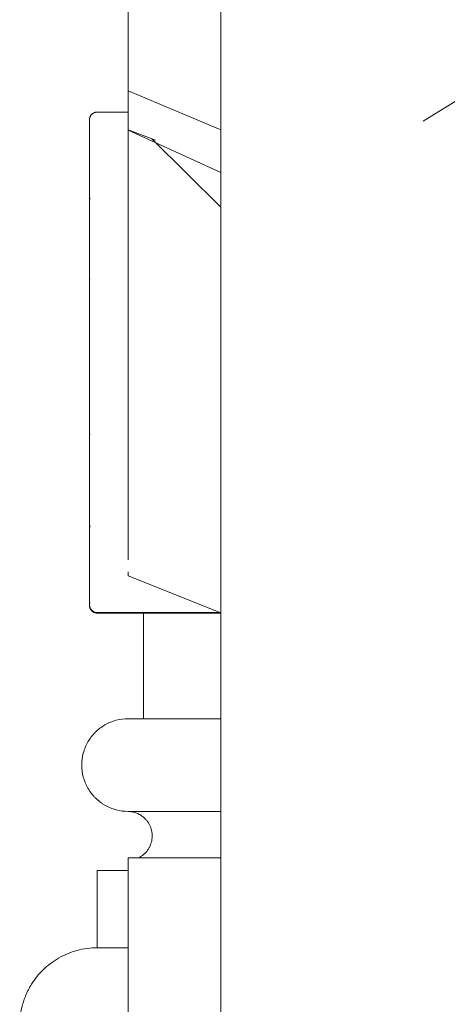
# Model space of a CAD drawing. Header units: millimetres. Extents: x -5998 to 63709, y -2391 to 8822.
# Tile 4 of 256: x -3414 to -3276, y 4072 to 4390. Entities that reach past the tile are written whole.
import ezdxf

# ---------------------------------------------------------------- set-up
doc = ezdxf.new("R2010")
doc.units = ezdxf.units.MM
doc.layers.add('A-GENM', color=13, linetype='Continuous', lineweight=18)
doc.layers.add('A-WALL', color=113, linetype='Continuous', lineweight=25)

# ---------------------------------------------------------------- blocks, each defined once
blk = doc.blocks.new('Generic Models 17 - Generic Models 17-3093004-ELEVAÇÃO 3 - MANTER _ DEMOLIR')
at = {"layer": 'A-GENM'}
for p, q in [((-3378.89, 4367.29), (-3378.89, 4408.47)), ((-3378.89, 4367.29), (-3348.89, 4354.67)), ((-3378.89, 4354.64), (-3378.89, 4367.29)), ((-3283.53, 4357.41), (-3267.57, 4367.29)), ((-3378.89, 4360.35), (-3388.89, 4360.35)), ((-3391.39, 4357.85), (-3391.39, 4357.82)), ((-3391.39, 4357.82), (-3391.39, 4357.85)), ((-3391.39, 4357.82), (-3391.39, 4357.85)), ((-3391.39, 4357.85), (-3391.39, 4357.82)), ((-3378.89, 4216.24), (-3378.89, 4355.07)), ((-3378.89, 4354.64), (-3370.03, 4351.24)), ((-3378.89, 4354.49), (-3348.89, 4340.78)), ((-3348.89, 4329.65), (-3371.08, 4351.64)), ((-3391.39, 4328.8), (-3391.39, 4330.6)), ((-3391.39, 4328.8), (-3391.39, 4330.17)), ((-3391.39, 4328.8), (-3391.39, 4330.17)), ((-3391.39, 4305.31), (-3391.39, 4305.29)), ((-3391.39, 4303.69), (-3391.39, 4303.37)), ((-3391.39, 4303.25), (-3391.39, 4303.67)), ((-3391.39, 4298.91), (-3391.39, 4298.23)), ((-3391.39, 4297.51), (-3391.39, 4296.95)), ((-3391.39, 4290.58), (-3391.39, 4291.04)), ((-3391.39, 4290.95), (-3391.39, 4290.7)), ((-3391.39, 4290.58), (-3391.39, 4290.31)), ((-3391.39, 4288.76), (-3391.39, 4288.49)), ((-3391.39, 4288.76), (-3391.39, 4288.49)), ((-3391.39, 4288.45), (-3391.39, 4288.72)), ((-3391.39, 4286.74), (-3391.39, 4286.58)), ((-3391.39, 4283.07), (-3391.39, 4282.92)), ((-3391.39, 4283.07), (-3391.39, 4282.92)), ((-3391.39, 4282.57), (-3391.39, 4283.04)), ((-3391.39, 4282.57), (-3391.39, 4283.04)), ((-3391.39, 4282.92), (-3391.39, 4282.57)), ((-3391.39, 4282.92), (-3391.39, 4282.57)), ((-3391.39, 4282.57), (-3391.39, 4282.01)), ((-3391.39, 4280.31), (-3391.39, 4280.15)), ((-3391.39, 4280.31), (-3391.39, 4280.15)), ((-3391.39, 4274.69), (-3391.39, 4274.57)), ((-3391.38, 4256.74), (-3391.39, 4256.77)), ((-3391.38, 4256.74), (-3391.39, 4256.77)), ((-3391.38, 4256.74), (-3391.39, 4256.77)), ((-3391.38, 4256.6), (-3391.39, 4256.62)), ((-3391.38, 4256.6), (-3391.39, 4256.62)), ((-3391.38, 4256.6), (-3391.39, 4256.62)), ((-3391.39, 4250.56), (-3391.39, 4251.3)), ((-3391.39, 4233.66), (-3391.39, 4234.55)), ((-3391.39, 4233.66), (-3391.39, 4234.55)), ((-3391.39, 4234.43), (-3391.39, 4233.4)), ((-3391.39, 4234.43), (-3391.39, 4233.4)), ((-3391.39, 4234.34), (-3391.39, 4233.4)), ((-3391.39, 4234.05), (-3391.39, 4233.4)), ((-3391.39, 4234.05), (-3391.39, 4233.4)), ((-3378.89, 4221.68), (-3378.89, 4215.48)), ((-3378.89, 4211.59), (-3378.89, 4210.28)), ((-3378.89, 4210.28), (-3378.89, 4211.35)), ((-3348.89, 4198.33), (-3378.89, 4210.28)), ((-3388.89, 4198.42), (-3348.89, 4198.42)), ((-3388.89, 4198.26), (-3373.89, 4198.26)), ((-3388.89, 4198.26), (-3373.89, 4198.26)), ((-3388.89, 4198.26), (-3348.89, 4198.26)), ((-3388.89, 4198.26), (-3373.89, 4198.26)), ((-3373.89, 4164.06), (-3373.89, 4198.42)), ((-3348.89, 4164.06), (-3378.89, 4164.06)), ((-3348.89, 4164.06), (-3373.89, 4164.06)), ((-3378.89, 4134.06), (-3348.89, 4134.06)), ((-3378.89, 4134.06), (-3348.89, 4134.06)), ((-3378.89, 1459.06), (-3378.89, 4119.06)), ((-3348.89, 4119.06), (-3378.89, 4119.06))]:
    blk.add_line(p, q, dxfattribs=at)
at = {"layer": 'A-GENM', "flags": 128}
for points in [[(-3391.39, 4357.85), (-3391.38, 4357.95), (-3391.38, 4358.05), (-3391.37, 4358.15), (-3391.35, 4358.25), (-3391.34, 4358.35), (-3391.31, 4358.45), (-3391.29, 4358.55), (-3391.26, 4358.64), (-3391.22, 4358.74), (-3391.19, 4358.83), (-3391.15, 4358.92), (-3391.1, 4359.01), (-3391.05, 4359.1), (-3391, 4359.18), (-3390.95, 4359.27), (-3390.89, 4359.35), (-3390.83, 4359.43), (-3390.76, 4359.5), (-3390.7, 4359.58), (-3390.63, 4359.65), (-3390.55, 4359.72), (-3390.48, 4359.78), (-3390.4, 4359.84), (-3390.32, 4359.9), (-3390.24, 4359.96), (-3390.15, 4360.01), (-3390.06, 4360.06), (-3389.97, 4360.1), (-3389.88, 4360.15), (-3389.79, 4360.18), (-3389.7, 4360.22), (-3389.6, 4360.25), (-3389.51, 4360.28), (-3389.41, 4360.3), (-3389.31, 4360.32), (-3389.21, 4360.33), (-3389.11, 4360.34), (-3389.01, 4360.35), (-3388.91, 4360.35), (-3388.89, 4360.35)], [(-3391.39, 4357.85), (-3391.38, 4357.95), (-3391.38, 4358.05), (-3391.37, 4358.15), (-3391.35, 4358.25), (-3391.34, 4358.35), (-3391.31, 4358.45), (-3391.29, 4358.55), (-3391.26, 4358.64), (-3391.22, 4358.74), (-3391.19, 4358.83), (-3391.15, 4358.92), (-3391.1, 4359.01), (-3391.05, 4359.1), (-3391, 4359.18), (-3390.95, 4359.27), (-3390.89, 4359.35), (-3390.83, 4359.43)], [(-3391.39, 4357.85), (-3391.38, 4357.95), (-3391.38, 4358.05), (-3391.37, 4358.15), (-3391.35, 4358.25), (-3391.34, 4358.35), (-3391.31, 4358.45), (-3391.29, 4358.55), (-3391.26, 4358.64), (-3391.22, 4358.74), (-3391.19, 4358.83), (-3391.15, 4358.92)], [(-3391.39, 4357.85), (-3391.38, 4357.95), (-3391.38, 4358.05), (-3391.37, 4358.15), (-3391.35, 4358.25), (-3391.34, 4358.35), (-3391.31, 4358.45), (-3391.29, 4358.55), (-3391.26, 4358.64), (-3391.22, 4358.74), (-3391.19, 4358.83), (-3391.15, 4358.92)], [(-3390.63, 4359.65), (-3390.55, 4359.72), (-3390.48, 4359.78), (-3390.4, 4359.84), (-3390.32, 4359.9), (-3390.24, 4359.96), (-3390.15, 4360.01), (-3390.06, 4360.06), (-3389.97, 4360.1), (-3389.88, 4360.15), (-3389.79, 4360.18), (-3389.7, 4360.22), (-3389.6, 4360.25), (-3389.51, 4360.28), (-3389.41, 4360.3), (-3389.31, 4360.32), (-3389.21, 4360.33), (-3389.11, 4360.34), (-3389.01, 4360.35), (-3388.91, 4360.35), (-3388.89, 4360.35)], [(-3391.39, 4356.99), (-3391.39, 4357.38), (-3391.39, 4357.65), (-3391.39, 4357.81), (-3391.39, 4357.85)], [(-3391.39, 4357.85), (-3391.39, 4357.8), (-3391.39, 4357.63), (-3391.39, 4357.35), (-3391.39, 4356.95)], [(-3391.39, 4357.85), (-3391.39, 4357.8), (-3391.39, 4357.63), (-3391.39, 4357.35), (-3391.39, 4356.95), (-3391.39, 4356.44), (-3391.39, 4355.83), (-3391.39, 4355.1), (-3391.39, 4354.26), (-3391.39, 4353.32), (-3391.39, 4352.27), (-3391.39, 4351.12), (-3391.39, 4349.86), (-3391.39, 4348.5), (-3391.39, 4347.05), (-3391.39, 4345.5), (-3391.39, 4343.85), (-3391.39, 4342.12), (-3391.39, 4340.29), (-3391.39, 4338.39), (-3391.39, 4336.4), (-3391.39, 4334.33), (-3391.39, 4332.18), (-3391.39, 4329.97), (-3391.39, 4327.68), (-3391.39, 4325.33), (-3391.39, 4322.92), (-3391.39, 4320.68)], [(-3391.39, 4330.6), (-3391.39, 4332.38), (-3391.39, 4334.52), (-3391.39, 4336.58), (-3391.39, 4338.56), (-3391.39, 4340.46), (-3391.39, 4342.28), (-3391.39, 4344.01), (-3391.39, 4345.64), (-3391.39, 4347.18), (-3391.39, 4348.63), (-3391.39, 4349.98), (-3391.39, 4351.22), (-3391.39, 4352.37), (-3391.39, 4353.41), (-3391.39, 4354.34), (-3391.39, 4355.17), (-3391.39, 4355.89), (-3391.39, 4356.49), (-3391.39, 4356.99), (-3391.39, 4357.38), (-3391.39, 4357.65), (-3391.39, 4357.81), (-3391.39, 4357.85)], [(-3391.39, 4357.82), (-3391.39, 4357.69), (-3391.39, 4357.43), (-3391.39, 4357.07)], [(-3391.39, 4356.79), (-3391.39, 4357.22), (-3391.39, 4357.54), (-3391.39, 4357.75), (-3391.39, 4357.82)], [(-3391.39, 4337.71), (-3391.39, 4339.65), (-3391.39, 4341.5), (-3391.39, 4343.27), (-3391.39, 4344.94), (-3391.39, 4346.53), (-3391.39, 4348.02), (-3391.39, 4349.41), (-3391.39, 4350.7), (-3391.39, 4351.89), (-3391.39, 4352.97), (-3391.39, 4353.95), (-3391.39, 4354.83), (-3391.39, 4355.59), (-3391.39, 4356.25), (-3391.39, 4356.79), (-3391.39, 4357.22), (-3391.39, 4357.54), (-3391.39, 4357.75), (-3391.39, 4357.82)], [(-3391.39, 4357.82), (-3391.39, 4357.69), (-3391.39, 4357.43), (-3391.39, 4357.07), (-3391.39, 4356.59), (-3391.39, 4356), (-3391.39, 4355.31), (-3391.39, 4354.5), (-3391.39, 4353.59), (-3391.39, 4352.56), (-3391.39, 4351.44), (-3391.39, 4350.21), (-3391.39, 4348.88), (-3391.39, 4347.45), (-3391.39, 4345.93), (-3391.39, 4344.31), (-3391.39, 4342.6), (-3391.39, 4340.8), (-3391.39, 4338.91), (-3391.39, 4337.71)], [(-3391.39, 4304.46), (-3391.39, 4307.05), (-3391.39, 4309.61), (-3391.39, 4312.14), (-3391.39, 4314.63), (-3391.39, 4317.09), (-3391.39, 4319.5), (-3391.39, 4321.86), (-3391.39, 4324.18), (-3391.39, 4326.44), (-3391.39, 4328.64), (-3391.39, 4330.78), (-3391.39, 4332.85), (-3391.39, 4334.86), (-3391.39, 4336.79), (-3391.39, 4337.71)], [(-3391.39, 4337.71), (-3391.39, 4335.82), (-3391.39, 4333.85), (-3391.39, 4331.81), (-3391.39, 4329.7), (-3391.39, 4327.53), (-3391.39, 4325.3), (-3391.39, 4323.01), (-3391.39, 4320.67), (-3391.39, 4318.28), (-3391.39, 4315.85), (-3391.39, 4313.37), (-3391.39, 4310.86), (-3391.39, 4308.32), (-3391.39, 4305.74), (-3391.39, 4304.04)], [(-3391.39, 4331.68), (-3391.38, 4331.78), (-3391.38, 4331.88), (-3391.37, 4331.98), (-3391.35, 4332.08), (-3391.34, 4332.17), (-3391.31, 4332.27), (-3391.29, 4332.37), (-3391.26, 4332.46), (-3391.22, 4332.56), (-3391.19, 4332.65)], [(-3391.39, 4329.61), (-3391.39, 4330.12), (-3391.39, 4330.55), (-3391.39, 4330.92), (-3391.39, 4331.22), (-3391.39, 4331.44), (-3391.39, 4331.59), (-3391.39, 4331.67), (-3391.39, 4331.68)], [(-3391.39, 4331.68), (-3391.39, 4331.64), (-3391.39, 4331.53), (-3391.39, 4331.35), (-3391.39, 4331.1), (-3391.39, 4330.77), (-3391.39, 4330.37), (-3391.39, 4329.9), (-3391.39, 4329.37), (-3391.39, 4328.76), (-3391.39, 4328.08), (-3391.39, 4327.34), (-3391.39, 4326.53), (-3391.39, 4325.66), (-3391.39, 4324.72), (-3391.39, 4323.73), (-3391.39, 4322.67), (-3391.39, 4321.55), (-3391.39, 4320.38), (-3391.39, 4319.15), (-3391.39, 4317.87), (-3391.39, 4316.54), (-3391.39, 4315.16), (-3391.39, 4313.73), (-3391.39, 4312.26), (-3391.39, 4310.75), (-3391.39, 4309.2), (-3391.39, 4307.61), (-3391.39, 4305.99), (-3391.39, 4304.33), (-3391.39, 4302.65), (-3391.39, 4300.94), (-3391.39, 4299.21), (-3391.39, 4297.45), (-3391.39, 4295.68), (-3391.39, 4293.89), (-3391.39, 4292.09), (-3391.39, 4290.28), (-3391.39, 4289.74)], [(-3391.39, 4330.6), (-3391.39, 4329.7), (-3391.39, 4328.8)], [(-3391.39, 4330.6), (-3391.39, 4329.97), (-3391.39, 4328.8)], [(-3391.39, 4304.33), (-3391.39, 4305.86), (-3391.39, 4307.37), (-3391.39, 4308.85), (-3391.39, 4310.3), (-3391.39, 4311.72), (-3391.39, 4313.1), (-3391.39, 4314.45), (-3391.39, 4315.76), (-3391.39, 4317.03), (-3391.39, 4318.26), (-3391.39, 4319.44), (-3391.39, 4320.57), (-3391.39, 4321.66), (-3391.39, 4322.7), (-3391.39, 4323.69), (-3391.39, 4324.62), (-3391.39, 4325.5), (-3391.39, 4326.32), (-3391.39, 4327.09), (-3391.39, 4327.8), (-3391.39, 4328.45), (-3391.39, 4329.03), (-3391.39, 4329.56), (-3391.39, 4329.61)], [(-3391.39, 4320.68), (-3391.39, 4317.69), (-3391.39, 4314.64), (-3391.39, 4311.53), (-3391.39, 4308.38), (-3391.39, 4305.18), (-3391.39, 4301.95), (-3391.39, 4298.68), (-3391.39, 4295.38), (-3391.39, 4292.06), (-3391.39, 4288.72), (-3391.39, 4285.37), (-3391.39, 4282.01), (-3391.39, 4278.64), (-3391.39, 4275.29), (-3391.39, 4271.94), (-3391.39, 4268.6), (-3391.39, 4265.29), (-3391.39, 4261.99), (-3391.39, 4258.73), (-3391.39, 4255.51), (-3391.39, 4252.32), (-3391.39, 4249.18), (-3391.39, 4246.09), (-3391.39, 4243.06), (-3391.39, 4240.09), (-3391.39, 4237.18), (-3391.39, 4234.34), (-3391.39, 4233.4)], [(-3391.39, 4304.09), (-3391.39, 4307.3), (-3391.39, 4310.47), (-3391.39, 4313.59), (-3391.39, 4316.66), (-3391.39, 4318.78)], [(-3391.39, 4304.04), (-3391.39, 4305.5), (-3391.39, 4307.13), (-3391.39, 4308.73), (-3391.39, 4310.3), (-3391.39, 4311.82), (-3391.39, 4313.3), (-3391.39, 4314.74), (-3391.39, 4316.14), (-3391.39, 4317.48), (-3391.39, 4318.78)], [(-3391.39, 4318.78), (-3391.39, 4317.69), (-3391.39, 4314.64), (-3391.39, 4311.53), (-3391.39, 4308.38), (-3391.39, 4305.18), (-3391.39, 4304.04)], [(-3391.39, 4304.46), (-3391.39, 4307.05), (-3391.39, 4309.61), (-3391.39, 4312.14), (-3391.39, 4314.63), (-3391.39, 4317.09), (-3391.39, 4318.78)], [(-3391.39, 4318.78), (-3391.39, 4317.87), (-3391.39, 4316.54), (-3391.39, 4315.16), (-3391.39, 4313.73), (-3391.39, 4312.26), (-3391.39, 4310.75), (-3391.39, 4309.2), (-3391.39, 4307.61), (-3391.39, 4305.99), (-3391.39, 4304.33)], [(-3391.39, 4304.09), (-3391.39, 4307.3), (-3391.39, 4310.47), (-3391.39, 4313.59), (-3391.39, 4316.66), (-3391.39, 4318.78)], [(-3391.39, 4304.04), (-3391.39, 4305.5), (-3391.39, 4307.13), (-3391.39, 4308.73), (-3391.39, 4310.3), (-3391.39, 4311.82), (-3391.39, 4313.3), (-3391.39, 4314.74), (-3391.39, 4316.14), (-3391.39, 4317.48), (-3391.39, 4318.78)], [(-3391.39, 4318.38), (-3391.39, 4317.16), (-3391.39, 4315.89), (-3391.39, 4314.58), (-3391.39, 4313.24), (-3391.39, 4311.86), (-3391.39, 4310.44), (-3391.39, 4309), (-3391.39, 4307.52), (-3391.39, 4306.02), (-3391.39, 4304.49)], [(-3391.39, 4318.38), (-3391.39, 4317.16), (-3391.39, 4315.89), (-3391.39, 4314.58), (-3391.39, 4313.24), (-3391.39, 4311.86), (-3391.39, 4310.44), (-3391.39, 4309), (-3391.39, 4307.52), (-3391.39, 4306.02), (-3391.39, 4304.49)], [(-3391.39, 4318.28), (-3391.39, 4315.85), (-3391.39, 4313.37), (-3391.39, 4310.86), (-3391.39, 4308.32), (-3391.39, 4305.74), (-3391.39, 4304.04)], [(-3391.39, 4304.33), (-3391.39, 4305.86), (-3391.39, 4307.37), (-3391.39, 4308.85), (-3391.39, 4310.3), (-3391.39, 4311.72), (-3391.39, 4313.1), (-3391.39, 4314.45), (-3391.39, 4315.76), (-3391.39, 4317.03), (-3391.39, 4318.26)], [(-3391.39, 4305.75), (-3391.38, 4305.85), (-3391.38, 4305.95), (-3391.37, 4306.05), (-3391.35, 4306.15), (-3391.34, 4306.25), (-3391.31, 4306.35), (-3391.29, 4306.44)], [(-3391.39, 4305.75), (-3391.38, 4305.85), (-3391.38, 4305.95), (-3391.37, 4306.05), (-3391.35, 4306.15), (-3391.34, 4306.25)], [(-3391.39, 4304.16), (-3391.39, 4304.42), (-3391.39, 4304.67), (-3391.39, 4304.88), (-3391.39, 4305.08), (-3391.39, 4305.25), (-3391.39, 4305.39), (-3391.39, 4305.51), (-3391.39, 4305.61), (-3391.39, 4305.68), (-3391.39, 4305.73), (-3391.39, 4305.75), (-3391.39, 4305.75)], [(-3391.39, 4305.75), (-3391.39, 4305.74), (-3391.39, 4305.7), (-3391.39, 4305.64), (-3391.39, 4305.55), (-3391.39, 4305.44), (-3391.39, 4305.31), (-3391.39, 4305.29)], [(-3391.39, 4305.29), (-3391.39, 4305.43), (-3391.39, 4305.54), (-3391.39, 4305.63), (-3391.39, 4305.7), (-3391.39, 4305.74), (-3391.39, 4305.75)], [(-3391.39, 4305.75), (-3391.39, 4305.74), (-3391.39, 4305.7), (-3391.39, 4305.64), (-3391.39, 4305.55), (-3391.39, 4305.44), (-3391.39, 4305.31), (-3391.39, 4305.15), (-3391.39, 4304.96), (-3391.39, 4304.75), (-3391.39, 4304.52), (-3391.39, 4304.27), (-3391.39, 4303.99)], [(-3391.39, 4304.42), (-3391.39, 4304.67), (-3391.39, 4304.88), (-3391.39, 4305.08), (-3391.39, 4305.25), (-3391.39, 4305.39)], [(-3391.39, 4305.31), (-3391.39, 4305.15), (-3391.39, 4304.96), (-3391.39, 4304.75), (-3391.39, 4304.52)], [(-3391.39, 4304.41), (-3391.39, 4304.73), (-3391.39, 4305.01), (-3391.39, 4305.25), (-3391.39, 4305.29)], [(-3391.39, 4305.29), (-3391.39, 4305.05), (-3391.39, 4304.77), (-3391.39, 4304.46)], [(-3391.39, 4305.29), (-3391.39, 4305.05), (-3391.39, 4304.77), (-3391.39, 4304.46), (-3391.39, 4304.12), (-3391.39, 4303.74), (-3391.39, 4303.32), (-3391.39, 4302.88), (-3391.39, 4302.4), (-3391.39, 4301.89), (-3391.39, 4301.35), (-3391.39, 4300.78)], [(-3391.39, 4304.06), (-3391.39, 4304.41), (-3391.39, 4304.73), (-3391.39, 4305.01), (-3391.39, 4305.25), (-3391.39, 4305.29)], [(-3391.39, 4303.24), (-3391.39, 4303.57), (-3391.39, 4303.88)], [(-3391.39, 4295.58), (-3391.39, 4296.16), (-3391.39, 4296.73), (-3391.39, 4297.29), (-3391.39, 4297.84), (-3391.39, 4298.38)], [(-3391.39, 4298.05), (-3391.39, 4297.51), (-3391.39, 4296.95), (-3391.39, 4296.39), (-3391.39, 4295.81)], [(-3391.39, 4296.73), (-3391.39, 4297.29), (-3391.39, 4297.84)], [(-3391.39, 4289.74), (-3391.39, 4287.65), (-3391.39, 4285.54), (-3391.39, 4283.42), (-3391.39, 4281.3), (-3391.39, 4279.18), (-3391.39, 4277.06), (-3391.39, 4274.95), (-3391.39, 4272.85), (-3391.39, 4270.76), (-3391.39, 4268.68), (-3391.39, 4266.63), (-3391.39, 4264.59), (-3391.39, 4262.59), (-3391.39, 4260.61), (-3391.39, 4258.66), (-3391.39, 4256.75), (-3391.39, 4254.88), (-3391.39, 4253.05), (-3391.39, 4251.26), (-3391.39, 4249.52), (-3391.39, 4247.83), (-3391.39, 4246.2), (-3391.39, 4244.61), (-3391.39, 4243.09), (-3391.39, 4241.63), (-3391.39, 4240.23), (-3391.39, 4238.89), (-3391.39, 4237.62), (-3391.39, 4236.42), (-3391.39, 4235.29), (-3391.39, 4234.55)], [(-3391.39, 4283.44), (-3391.39, 4283.45), (-3391.39, 4283.46), (-3391.39, 4283.49), (-3391.39, 4283.53), (-3391.39, 4283.58), (-3391.39, 4283.64), (-3391.39, 4283.71), (-3391.39, 4283.8), (-3391.39, 4283.89), (-3391.39, 4283.99), (-3391.39, 4284.11), (-3391.39, 4284.23), (-3391.39, 4284.37), (-3391.39, 4284.51), (-3391.39, 4284.67), (-3391.39, 4284.83), (-3391.39, 4285), (-3391.39, 4285.18), (-3391.39, 4285.37), (-3391.39, 4285.57), (-3391.39, 4285.77), (-3391.39, 4285.99), (-3391.39, 4286.21), (-3391.39, 4286.43), (-3391.39, 4286.67), (-3391.39, 4286.91), (-3391.39, 4287.15), (-3391.39, 4287.4), (-3391.39, 4287.66), (-3391.39, 4287.92), (-3391.39, 4288.18), (-3391.39, 4288.45), (-3391.39, 4288.72)], [(-3391.39, 4284.51), (-3391.39, 4284.36), (-3391.39, 4284.23), (-3391.39, 4284.1), (-3391.39, 4283.99), (-3391.39, 4283.89), (-3391.39, 4283.79), (-3391.39, 4283.71), (-3391.39, 4283.64), (-3391.39, 4283.58), (-3391.39, 4283.53), (-3391.39, 4283.49), (-3391.39, 4283.46), (-3391.39, 4283.45), (-3391.39, 4283.44)], [(-3391.39, 4284.39), (-3391.39, 4284.25), (-3391.39, 4284.13), (-3391.39, 4284.01), (-3391.39, 4283.9), (-3391.39, 4283.81), (-3391.39, 4283.73), (-3391.39, 4283.65), (-3391.39, 4283.59), (-3391.39, 4283.54), (-3391.39, 4283.5), (-3391.39, 4283.47), (-3391.39, 4283.45), (-3391.39, 4283.44)], [(-3391.39, 4284.39), (-3391.39, 4284.25), (-3391.39, 4284.13), (-3391.39, 4284.01), (-3391.39, 4283.9), (-3391.39, 4283.81), (-3391.39, 4283.73), (-3391.39, 4283.65), (-3391.39, 4283.59), (-3391.39, 4283.54), (-3391.39, 4283.5), (-3391.39, 4283.47), (-3391.39, 4283.45), (-3391.39, 4283.44)], [(-3391.39, 4283.44), (-3391.39, 4283.45), (-3391.39, 4283.46), (-3391.39, 4283.49), (-3391.39, 4283.53), (-3391.39, 4283.58), (-3391.39, 4283.64), (-3391.39, 4283.71), (-3391.39, 4283.8), (-3391.39, 4283.89), (-3391.39, 4283.99), (-3391.39, 4284.11), (-3391.39, 4284.23), (-3391.39, 4284.37)], [(-3391.39, 4283.44), (-3391.39, 4283.45), (-3391.39, 4283.46), (-3391.39, 4283.49), (-3391.39, 4283.53), (-3391.39, 4283.58), (-3391.39, 4283.64), (-3391.39, 4283.71), (-3391.39, 4283.8), (-3391.39, 4283.89), (-3391.39, 4283.99), (-3391.39, 4284.11), (-3391.39, 4284.23), (-3391.39, 4284.37)], [(-3391.39, 4283.44), (-3391.39, 4283.45), (-3391.39, 4283.46), (-3391.39, 4283.49), (-3391.39, 4283.53), (-3391.39, 4283.58), (-3391.39, 4283.64), (-3391.39, 4283.71), (-3391.39, 4283.8), (-3391.39, 4283.89), (-3391.39, 4283.99), (-3391.39, 4284.11), (-3391.39, 4284.23), (-3391.39, 4284.37)], [(-3391.39, 4284.36), (-3391.39, 4284.23), (-3391.39, 4284.1), (-3391.39, 4283.99), (-3391.39, 4283.89), (-3391.39, 4283.79), (-3391.39, 4283.71), (-3391.39, 4283.64), (-3391.39, 4283.58), (-3391.39, 4283.53), (-3391.39, 4283.49), (-3391.39, 4283.46), (-3391.39, 4283.45), (-3391.39, 4283.44)], [(-3391.37, 4283.21), (-3391.38, 4283.31), (-3391.38, 4283.41), (-3391.39, 4283.44)], [(-3391.37, 4283.21), (-3391.38, 4283.31), (-3391.38, 4283.41), (-3391.39, 4283.44)], [(-3391.37, 4283.21), (-3391.38, 4283.31), (-3391.38, 4283.41), (-3391.39, 4283.44)], [(-3391.37, 4283.21), (-3391.38, 4283.31), (-3391.38, 4283.41), (-3391.39, 4283.44)], [(-3391.39, 4282.57), (-3391.39, 4282.63), (-3391.39, 4282.92)], [(-3391.39, 4282.57), (-3391.39, 4282.63), (-3391.39, 4282.92)], [(-3391.39, 4271.78), (-3391.39, 4270.84), (-3391.39, 4269.93), (-3391.39, 4269.03), (-3391.39, 4268.15), (-3391.39, 4267.3), (-3391.39, 4266.48), (-3391.39, 4265.68), (-3391.39, 4264.9), (-3391.39, 4264.16), (-3391.39, 4263.45), (-3391.39, 4262.76), (-3391.39, 4262.11), (-3391.39, 4261.5), (-3391.39, 4260.92), (-3391.39, 4260.37), (-3391.39, 4259.86), (-3391.39, 4259.38), (-3391.39, 4258.95), (-3391.39, 4258.55), (-3391.39, 4258.19), (-3391.39, 4257.87), (-3391.39, 4257.59), (-3391.39, 4257.35), (-3391.39, 4257.15), (-3391.39, 4256.99), (-3391.39, 4256.88), (-3391.39, 4256.8), (-3391.39, 4256.77), (-3391.39, 4256.77)], [(-3391.39, 4233.4), (-3391.39, 4236.21), (-3391.39, 4239.09), (-3391.39, 4242.05), (-3391.39, 4245.06), (-3391.39, 4248.13), (-3391.39, 4251.25), (-3391.39, 4254.42), (-3391.39, 4257.64), (-3391.39, 4260.14)], [(-3391.39, 4260.14), (-3391.39, 4259.21), (-3391.39, 4256.88), (-3391.39, 4254.6), (-3391.39, 4252.38), (-3391.39, 4251.3)], [(-3391.39, 4250.94), (-3391.39, 4252.72), (-3391.39, 4254.55), (-3391.39, 4256.41), (-3391.39, 4258.32), (-3391.39, 4260.14)], [(-3391.39, 4260.14), (-3391.39, 4258.73), (-3391.39, 4255.51), (-3391.39, 4252.32), (-3391.39, 4249.18), (-3391.39, 4246.09), (-3391.39, 4243.06), (-3391.39, 4240.09), (-3391.39, 4237.18), (-3391.39, 4234.55)], [(-3391.39, 4251.3), (-3391.39, 4253.5), (-3391.39, 4255.75), (-3391.39, 4258.05), (-3391.39, 4260.14)], [(-3391.39, 4260.14), (-3391.39, 4258.66), (-3391.39, 4256.75), (-3391.39, 4254.88), (-3391.39, 4253.05), (-3391.39, 4251.26), (-3391.39, 4249.52), (-3391.39, 4247.83), (-3391.39, 4246.2), (-3391.39, 4244.61), (-3391.39, 4243.09), (-3391.39, 4241.63), (-3391.39, 4240.23), (-3391.39, 4238.89), (-3391.39, 4237.62), (-3391.39, 4236.42), (-3391.39, 4235.29), (-3391.39, 4234.55)], [(-3391.39, 4251.3), (-3391.39, 4253.5), (-3391.39, 4255.75), (-3391.39, 4258.05), (-3391.39, 4260.14)], [(-3391.39, 4233.4), (-3391.39, 4236.21), (-3391.39, 4239.09), (-3391.39, 4242.05), (-3391.39, 4245.06), (-3391.39, 4248.13), (-3391.39, 4251.25), (-3391.39, 4254.42), (-3391.39, 4257.64), (-3391.39, 4260.14)], [(-3391.39, 4260.14), (-3391.39, 4259.21), (-3391.39, 4256.88), (-3391.39, 4254.6), (-3391.39, 4252.38), (-3391.39, 4251.3)], [(-3391.39, 4250.94), (-3391.39, 4252.72), (-3391.39, 4254.55), (-3391.39, 4256.41), (-3391.39, 4258.32), (-3391.39, 4260.14)], [(-3391.39, 4256.62), (-3391.39, 4256.65), (-3391.39, 4256.72), (-3391.39, 4256.85), (-3391.39, 4257.03), (-3391.39, 4257.25), (-3391.39, 4257.53), (-3391.39, 4257.85), (-3391.39, 4258.22), (-3391.39, 4258.64)], [(-3391.39, 4257.35), (-3391.39, 4257.15), (-3391.39, 4256.99), (-3391.39, 4256.88), (-3391.39, 4256.8), (-3391.39, 4256.77), (-3391.39, 4256.77)], [(-3391.39, 4256.77), (-3391.39, 4256.79), (-3391.39, 4256.85), (-3391.39, 4256.96), (-3391.39, 4257.1), (-3391.39, 4257.29)], [(-3391.39, 4256.77), (-3391.39, 4256.79), (-3391.39, 4256.85), (-3391.39, 4256.96), (-3391.39, 4257.1), (-3391.39, 4257.29)], [(-3391.39, 4256.62), (-3391.39, 4256.65), (-3391.39, 4256.72), (-3391.39, 4256.85), (-3391.39, 4257.03), (-3391.39, 4257.25)], [(-3391.39, 4257.22), (-3391.39, 4257), (-3391.39, 4256.83), (-3391.39, 4256.71), (-3391.39, 4256.64), (-3391.39, 4256.62)], [(-3391.39, 4257.22), (-3391.39, 4257), (-3391.39, 4256.83), (-3391.39, 4256.71), (-3391.39, 4256.64), (-3391.39, 4256.62)], [(-3391.39, 4256.62), (-3391.39, 4256.65), (-3391.39, 4256.72), (-3391.39, 4256.77)], [(-3391.39, 4256.77), (-3391.39, 4256.67), (-3391.39, 4256.63), (-3391.39, 4256.62)], [(-3391.39, 4256.77), (-3391.39, 4256.67), (-3391.39, 4256.63), (-3391.39, 4256.62)], [(-3391.28, 4256.05), (-3391.31, 4256.15), (-3391.33, 4256.25), (-3391.35, 4256.35), (-3391.36, 4256.44), (-3391.37, 4256.54), (-3391.38, 4256.64), (-3391.38, 4256.74), (-3391.39, 4256.77)], [(-3391.39, 4256.62), (-3391.39, 4256.65), (-3391.39, 4256.72), (-3391.39, 4256.77)], [(-3391.28, 4255.91), (-3391.31, 4256), (-3391.33, 4256.1), (-3391.35, 4256.2), (-3391.36, 4256.3), (-3391.37, 4256.4), (-3391.38, 4256.5), (-3391.38, 4256.6), (-3391.39, 4256.62)], [(-3391.39, 4251.3), (-3391.39, 4249.44), (-3391.39, 4247.64), (-3391.39, 4245.9), (-3391.39, 4244.22), (-3391.39, 4242.61), (-3391.39, 4241.06), (-3391.39, 4239.58), (-3391.39, 4238.18), (-3391.39, 4236.86), (-3391.39, 4235.61), (-3391.39, 4234.55)], [(-3391.39, 4234.77), (-3391.39, 4235.97), (-3391.39, 4237.24), (-3391.39, 4238.59), (-3391.39, 4240.01), (-3391.39, 4241.51), (-3391.39, 4243.07), (-3391.39, 4244.71), (-3391.39, 4246.41), (-3391.39, 4248.17), (-3391.39, 4249.99), (-3391.39, 4251.3)], [(-3391.39, 4251.3), (-3391.39, 4249.44), (-3391.39, 4247.64), (-3391.39, 4245.9), (-3391.39, 4244.22), (-3391.39, 4242.61), (-3391.39, 4241.06), (-3391.39, 4239.58), (-3391.39, 4238.18), (-3391.39, 4236.86), (-3391.39, 4235.61), (-3391.39, 4234.55)], [(-3391.39, 4234.55), (-3391.39, 4235.09), (-3391.39, 4236.21), (-3391.39, 4237.4), (-3391.39, 4238.65), (-3391.39, 4239.98), (-3391.39, 4241.37), (-3391.39, 4242.82), (-3391.39, 4244.33), (-3391.39, 4245.91), (-3391.39, 4247.53), (-3391.39, 4249.21), (-3391.39, 4250.56)], [(-3391.39, 4234.55), (-3391.39, 4235.09), (-3391.39, 4236.21), (-3391.39, 4237.4), (-3391.39, 4238.65), (-3391.39, 4239.98), (-3391.39, 4241.37), (-3391.39, 4242.82), (-3391.39, 4244.33), (-3391.39, 4245.91), (-3391.39, 4247.53), (-3391.39, 4249.21), (-3391.39, 4250.56)], [(-3391.39, 4234.77), (-3391.39, 4235.97), (-3391.39, 4237.24), (-3391.39, 4238.59), (-3391.39, 4240.01), (-3391.39, 4241.51), (-3391.39, 4243.07), (-3391.39, 4244.71), (-3391.39, 4246.41), (-3391.39, 4248.17), (-3391.39, 4249.99)], [(-3391.39, 4233.4), (-3391.39, 4230.96), (-3391.39, 4228.59), (-3391.39, 4226.3), (-3391.39, 4224.09), (-3391.39, 4221.96), (-3391.39, 4219.91), (-3391.39, 4217.96), (-3391.39, 4216.1), (-3391.39, 4214.33), (-3391.39, 4212.66), (-3391.39, 4211.09), (-3391.39, 4209.63), (-3391.39, 4208.27), (-3391.39, 4207.01), (-3391.39, 4205.87), (-3391.39, 4204.84), (-3391.39, 4203.92), (-3391.39, 4203.12), (-3391.39, 4202.43), (-3391.39, 4201.86), (-3391.39, 4201.41), (-3391.39, 4201.07), (-3391.39, 4200.86), (-3391.39, 4200.77), (-3391.39, 4200.76)], [(-3391.39, 4227.62), (-3391.39, 4227.35), (-3391.39, 4227.18), (-3391.39, 4227.1)], [(-3391.39, 4227.14), (-3391.39, 4227.28), (-3391.39, 4227.51)], [(-3391.18, 4226.1), (-3391.22, 4226.19), (-3391.25, 4226.28), (-3391.28, 4226.38), (-3391.31, 4226.47), (-3391.33, 4226.57), (-3391.35, 4226.67), (-3391.36, 4226.77), (-3391.37, 4226.87), (-3391.38, 4226.97), (-3391.38, 4227.07)], [(-3391.39, 4200.76), (-3391.39, 4200.82), (-3391.39, 4201), (-3391.39, 4201.3), (-3391.39, 4201.72), (-3391.39, 4202.25)], [(-3388.89, 4198.42), (-3389.53, 4198.5), (-3390.14, 4198.75), (-3390.65, 4199.15), (-3391.05, 4199.67), (-3391.3, 4200.27), (-3391.39, 4200.92), (-3391.3, 4201.57)], [(-3389.53, 4198.5), (-3390.14, 4198.75), (-3390.65, 4199.15), (-3391.05, 4199.67), (-3391.3, 4200.27), (-3391.39, 4200.92)], [(-3391.39, 4200.76), (-3391.39, 4200.82), (-3391.39, 4200.92)], [(-3391.39, 4200.92), (-3391.39, 4200.78), (-3391.39, 4200.76)], [(-3388.89, 4198.26), (-3388.99, 4198.26), (-3389.08, 4198.27), (-3389.18, 4198.28), (-3389.28, 4198.29), (-3389.38, 4198.31), (-3389.48, 4198.33), (-3389.58, 4198.36), (-3389.67, 4198.39), (-3389.77, 4198.42), (-3389.86, 4198.46), (-3389.95, 4198.5), (-3390.04, 4198.54), (-3390.13, 4198.59), (-3390.21, 4198.64), (-3390.3, 4198.7), (-3390.38, 4198.76), (-3390.46, 4198.82), (-3390.53, 4198.88), (-3390.61, 4198.95), (-3390.68, 4199.02), (-3390.75, 4199.09), (-3390.81, 4199.17), (-3390.87, 4199.25), (-3390.93, 4199.33), (-3390.99, 4199.41), (-3391.04, 4199.5), (-3391.09, 4199.58), (-3391.14, 4199.67), (-3391.18, 4199.76), (-3391.22, 4199.85), (-3391.25, 4199.95), (-3391.28, 4200.04), (-3391.31, 4200.14), (-3391.33, 4200.24), (-3391.35, 4200.34), (-3391.36, 4200.43), (-3391.37, 4200.53), (-3391.38, 4200.63), (-3391.38, 4200.73), (-3391.39, 4200.76)], [(-3391.14, 4199.67), (-3391.18, 4199.76), (-3391.22, 4199.85), (-3391.25, 4199.95), (-3391.28, 4200.04), (-3391.31, 4200.14), (-3391.33, 4200.24), (-3391.35, 4200.34), (-3391.36, 4200.43), (-3391.37, 4200.53), (-3391.38, 4200.63), (-3391.38, 4200.73), (-3391.39, 4200.76)], [(-3391.14, 4199.67), (-3391.18, 4199.76), (-3391.22, 4199.85), (-3391.25, 4199.95), (-3391.28, 4200.04), (-3391.31, 4200.14), (-3391.33, 4200.24), (-3391.35, 4200.34), (-3391.36, 4200.43)], [(-3391.14, 4199.67), (-3391.18, 4199.76), (-3391.22, 4199.85), (-3391.25, 4199.95), (-3391.28, 4200.04), (-3391.31, 4200.14), (-3391.33, 4200.24), (-3391.35, 4200.34), (-3391.36, 4200.43)], [(-3388.89, 4198.26), (-3388.99, 4198.26), (-3389.08, 4198.27), (-3389.18, 4198.28), (-3389.28, 4198.29), (-3389.38, 4198.31), (-3389.48, 4198.33), (-3389.58, 4198.36), (-3389.67, 4198.39), (-3389.77, 4198.42), (-3389.86, 4198.46), (-3389.95, 4198.5), (-3390.04, 4198.54), (-3390.13, 4198.59), (-3390.21, 4198.64), (-3390.3, 4198.7), (-3390.38, 4198.76), (-3390.46, 4198.82), (-3390.53, 4198.88), (-3390.61, 4198.95), (-3390.68, 4199.02), (-3390.75, 4199.09), (-3390.81, 4199.17), (-3390.87, 4199.25), (-3390.93, 4199.33), (-3390.99, 4199.41), (-3391.04, 4199.5)], [(-3388.89, 4198.26), (-3388.99, 4198.26), (-3389.08, 4198.27), (-3389.18, 4198.28), (-3389.28, 4198.29), (-3389.38, 4198.31), (-3389.48, 4198.33), (-3389.58, 4198.36), (-3389.67, 4198.39), (-3389.77, 4198.42), (-3389.86, 4198.46), (-3389.95, 4198.5), (-3390.04, 4198.54), (-3390.13, 4198.59), (-3390.21, 4198.64), (-3390.3, 4198.7), (-3390.38, 4198.76), (-3390.46, 4198.82), (-3390.53, 4198.88), (-3390.61, 4198.95), (-3390.68, 4199.02), (-3390.75, 4199.09), (-3390.81, 4199.17), (-3390.87, 4199.25), (-3390.93, 4199.33), (-3390.99, 4199.41), (-3391.04, 4199.5)], [(-3388.89, 4198.26), (-3388.99, 4198.26), (-3389.08, 4198.27), (-3389.18, 4198.28), (-3389.28, 4198.29), (-3389.38, 4198.31), (-3389.48, 4198.33), (-3389.58, 4198.36), (-3389.67, 4198.39), (-3389.77, 4198.42), (-3389.86, 4198.46), (-3389.95, 4198.5), (-3390.04, 4198.54), (-3390.13, 4198.59), (-3390.21, 4198.64), (-3390.3, 4198.7), (-3390.38, 4198.76), (-3390.46, 4198.82), (-3390.53, 4198.88), (-3390.61, 4198.95), (-3390.68, 4199.02), (-3390.75, 4199.09), (-3390.81, 4199.17), (-3390.87, 4199.25), (-3390.93, 4199.33), (-3390.99, 4199.41), (-3391.04, 4199.5)]]:
    blk.add_lwpolyline(points, dxfattribs=at)
at = {"layer": 'A-GENM'}
for points in [[(-3391.35, 4256.34), (-3391.4, 4256.62), (-3391.4, 4256.92), (-3391.35, 4257.21)], [(-3391.35, 4201.35), (-3391.4, 4201.07), (-3391.4, 4200.48), (-3391.09, 4199.64), (-3390.53, 4198.97), (-3389.76, 4198.52), (-3389.18, 4198.42), (-3388.89, 4198.42)], [(-3389.74, 4198.57), (-3390.01, 4198.67), (-3390.52, 4198.96), (-3391.09, 4199.64), (-3391.3, 4200.2), (-3391.35, 4200.49)], [(-3391.35, 4200.49), (-3391.3, 4200.2), (-3391.1, 4199.64), (-3390.52, 4198.98), (-3390.02, 4198.64), (-3389.74, 4198.57)]]:
    blk.add_open_spline(points, degree=3, dxfattribs=at)
for points, knots in [([(-3389.74, 4198.57), (-3390.01, 4198.67), (-3390.52, 4198.96), (-3391.09, 4199.64), (-3391.35, 4200.34), (-3391.38, 4200.77), (-3391.38, 4200.92)], [-0.8888889, -0.8888889, -0.8888889, -0.8888889, -0.7777778, -0.6666667, -0.5555556, -0.4999685, -0.4999685, -0.4999685, -0.4999685]), ([(-3378.89, 4134.06), (-3380.19, 4134.06), (-3382.16, 4134.32), (-3384.64, 4135.16), (-3386.11, 4135.89), (-3387.22, 4136.58), (-3388.29, 4137.34), (-3389.28, 4138.21), (-3390.17, 4139.16), (-3391, 4140.17), (-3391.91, 4141.54), (-3392.78, 4143.3), (-3393.63, 4145.79), (-3394.06, 4149.06), (-3393.63, 4152.33), (-3392.78, 4154.82), (-3391.91, 4156.58), (-3391, 4157.94), (-3390.17, 4158.96), (-3389.28, 4159.91), (-3388.04, 4160.99), (-3386.68, 4161.9), (-3385.52, 4162.52), (-3384.33, 4163.06), (-3382.16, 4163.8), (-3380.19, 4164.06), (-3378.89, 4164.06)], [0, 0, 0, 0, 0.083333, 0.125, 0.166667, 0.1875, 0.208333, 0.25, 0.270833, 0.291667, 0.333333, 0.375, 0.416667, 0.5, 0.583333, 0.625, 0.666667, 0.708333, 0.729167, 0.75, 0.791667, 0.833333, 0.854167, 0.875, 0.916667, 1, 1, 1, 1]), ([(-3375.47, 4119.06), (-3374.9, 4119.35), (-3373.83, 4120.06), (-3372.75, 4121.24), (-3372.07, 4122.33), (-3371.53, 4123.48), (-3371.12, 4125.03), (-3371.08, 4126.96), (-3371.44, 4128.52), (-3371.94, 4129.7), (-3372.42, 4130.53), (-3372.9, 4131.16), (-3373.33, 4131.64), (-3373.9, 4132.19), (-3374.51, 4132.65), (-3375.12, 4133.02), (-3375.54, 4133.25), (-3376.09, 4133.5), (-3376.76, 4133.74), (-3377.69, 4133.97), (-3378.41, 4134.05), (-3378.89, 4134.06)], [0, 0, 0, 0, 0.090909, 0.181818, 0.227273, 0.272727, 0.363636, 0.454545, 0.545455, 0.590909, 0.636364, 0.681818, 0.704545, 0.727273, 0.795455, 0.8125, 0.829545, 0.863636, 0.897727, 0.931818, 1, 1, 1, 1])]:
    blk.add_open_spline(points, degree=3, knots=knots, dxfattribs=at)
blk = doc.blocks.new('ornamento esquadrias - ornamento esquadrias-4133635-ELEVAÇÃO 3 - MANTER _ DEMOLIR')
at = {"layer": 'A-GENM'}
for p, q in [((-3388.89, 4089.93), (-3388.89, 4114.93)), ((-3378.89, 4114.93), (-3388.89, 4114.93)), ((-3388.89, 4089.93), (-3378.89, 4089.93)), ((-3388.89, 4089.93), (-3378.89, 4089.93)), ((-3409.3, 4063.35), (-3413.83, 4063.35))]:
    blk.add_line(p, q, dxfattribs=at)
for points, knots in [([(-3388.89, 4089.93), (-3391.14, 4089.92), (-3394.38, 4089.5), (-3398.51, 4088.07), (-3401.41, 4086.65), (-3404.05, 4084.88), (-3406.42, 4082.85), (-3408.1, 4080.98), (-3409.29, 4079.39), (-3410.64, 4077.38), (-3411.64, 4075.38), (-3412.38, 4073.48), (-3412.82, 4072.22), (-3413.25, 4070.63), (-3413.61, 4068.75), (-3413.92, 4066.3), (-3413.92, 4064.51), (-3413.83, 4063.35)], [0, 0, 0, 0, 0.142857, 0.214286, 0.285714, 0.357143, 0.428571, 0.5, 0.535714, 0.571429, 0.678571, 0.705357, 0.732143, 0.785714, 0.839286, 0.892857, 1, 1, 1, 1]), ([(-3413.83, 4063.35), (-3413.83, 4062.92), (-3413.76, 4061.95), (-3413.46, 4060.23), (-3413.07, 4058.58), (-3412.66, 4057.18), (-3412.21, 4055.88), (-3411.79, 4054.91), (-3411.5, 4054.3)], [0, 0, 0, 0, 0.0625, 0.125, 0.1875, 0.21875, 0.25, 0.3017986, 0.3017986, 0.3017986, 0.3017986])]:
    blk.add_open_spline(points, degree=3, knots=knots, dxfattribs=at)

msp = doc.modelspace()

# ---------------------------------------------------------------- linework, layer by layer
at = {"layer": 'A-WALL', "lineweight": 18}
msp.add_line((-3348.89, 1280), (-3348.89, 4477.75), dxfattribs=at)

# ---------------------------------------------------------------- block references
at = {"layer": 'A-GENM'}
for name in ['Generic Models 17 - Generic Models 17-3093004-ELEVAÇÃO 3 - MANTER _ DEMOLIR', 'ornamento esquadrias - ornamento esquadrias-4133635-ELEVAÇÃO 3 - MANTER _ DEMOLIR']:
    msp.add_blockref(name, (0, 0), dxfattribs=at)

doc.saveas('drawing.dxf')
